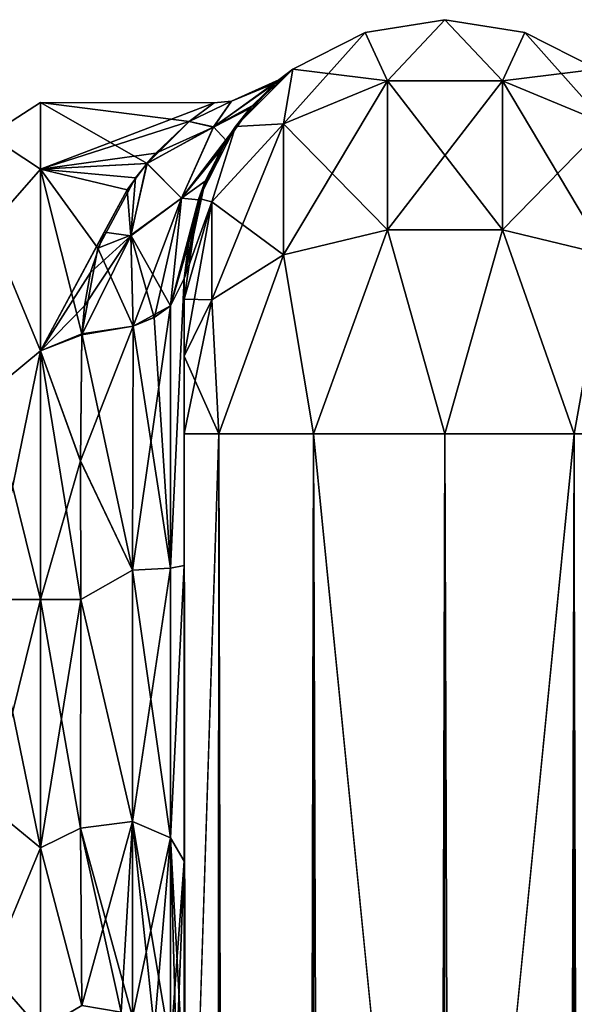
# Model space of a CAD drawing. Extents: x -23 to 700, y -2000 to 0.
# Tile 199 of 210: x 647 to 673, y -48 to 0. Entities that reach past the tile are written whole.
import ezdxf

# ---------------------------------------------------------------- set-up
doc = ezdxf.new("R2010")
doc.units = 0
doc.header["$LTSCALE"] = 72.417309
for name, color, linetype in [('1006', 7, 'CONTINUOUS'), ('1011', 7, 'CONTINUOUS'), ('1012', 7, 'CONTINUOUS'), ('1021', 7, 'CONTINUOUS'), ('1022', 7, 'CONTINUOUS'), ('1023', 7, 'CONTINUOUS'), ('1024', 7, 'CONTINUOUS'), ('1025', 7, 'CONTINUOUS'), ('1026', 7, 'CONTINUOUS'), ('1027', 7, 'CONTINUOUS'), ('1032', 7, 'CONTINUOUS'), ('1033', 7, 'CONTINUOUS'), ('1034', 7, 'CONTINUOUS'), ('1044', 7, 'CONTINUOUS'), ('1045', 7, 'CONTINUOUS')]:
    doc.layers.add(name, color=color, linetype=linetype)

msp = doc.modelspace()

# ---------------------------------------------------------------- linework, layer by layer
at = {"layer": '1006', "linetype": 'CONTINUOUS'}
for points in [[(654.45, -12.5, 33.5), (654.45, -12.5, 24.51), (654.45, -26.368, 28.948), (654.45, -12.5, 33.5)], [(654.45, -13.504, 37.24), (654.45, -12.5, 33.5), (654.45, -56.094, 33.615), (654.45, -13.504, 37.24)], [(654.45, -56.094, 33.615), (654.45, -12.5, 33.5), (654.45, -26.368, 28.948), (654.45, -56.094, 33.615)], [(654.45, -56.095, -33.616), (654.45, -52.012, -25.654), (654.45, -12.5, -33.5), (654.45, -56.095, -33.616)], [(654.45, -12.5, -33.5), (654.45, -52.012, -25.654), (654.45, -26.369, -28.949), (654.45, -12.5, -33.5)], [(654.45, -13.504, -37.24), (654.45, -56.095, -33.616), (654.45, -12.5, -33.5), (654.45, -13.504, -37.24)], [(654.45, -12.5, -24.51), (654.45, -12.5, -33.5), (654.45, -26.369, -28.949), (654.45, -12.5, -24.51)], [(654.45, -16.257, 39.994), (654.45, -13.504, 37.24), (654.45, -63.189, 39.074), (654.45, -16.257, 39.994)], [(654.45, -63.189, 39.074), (654.45, -13.504, 37.24), (654.45, -56.094, 33.615), (654.45, -63.189, 39.074)], [(654.45, -63.189, -39.074), (654.45, -56.095, -33.616), (654.45, -13.504, -37.24), (654.45, -63.189, -39.074)], [(654.45, -16.257, -39.994), (654.45, -63.189, -39.074), (654.45, -13.504, -37.24), (654.45, -16.257, -39.994)], [(654.45, -20, 41), (654.45, -16.257, 39.994), (654.45, -71.85, 41), (654.45, -20, 41)], [(654.45, -71.85, 41), (654.45, -16.257, 39.994), (654.45, -63.189, 39.074), (654.45, -71.85, 41)], [(654.45, -20, -41), (654.45, -63.189, -39.074), (654.45, -16.257, -39.994), (654.45, -20, -41)], [(654.45, -71.85, -41), (654.45, -63.189, -39.074), (654.45, -20, -41), (654.45, -71.85, -41)], [(654.45, -40.642, 26.093), (654.45, -56.094, 33.615), (654.45, -26.368, 28.948), (654.45, -40.642, 26.093)], [(654.45, -26.369, -28.949), (654.45, -52.012, -25.654), (654.45, -40.642, -26.093), (654.45, -26.369, -28.949)], [(654.45, -52.011, 25.651), (654.45, -56.094, 33.615), (654.45, -40.642, 26.093), (654.45, -52.011, 25.651)], [(654.45, -51.703, 16.708), (654.45, -52.011, 25.651), (654.45, -40.642, 26.093), (654.45, -51.703, 16.708)], [(654.45, -52.012, -25.654), (654.45, -51.703, -16.708), (654.45, -40.642, -26.093), (654.45, -52.012, -25.654)]]:
    msp.add_3dface(points, dxfattribs=at)
at = {"layer": '1011', "linetype": 'CONTINUOUS'}
for points in [[(647.5, -4, 0), (647.5, -7.215, 12), (655.892, -4.018, 0.927), (647.5, -4, 0)], [(647.5, -7.215, -12), (647.5, -4, 0), (652.655, -6.939, -11.509), (647.5, -7.215, -12)], [(652.655, -6.939, -11.509), (647.5, -4, 0), (654.686, -4.925, -6.6), (652.655, -6.939, -11.509)], [(654.686, -4.925, -6.6), (647.5, -4, 0), (655.892, -4.018, 0.927), (654.686, -4.925, -6.6)], [(655.892, -4.018, 0.927), (647.5, -7.215, 12), (654.684, -4.924, 6.594), (655.892, -4.018, 0.927)], [(654.684, -4.924, 6.594), (647.5, -7.215, 12), (653.078, -6.452, 10.569), (654.684, -4.924, 6.594)], [(653.078, -6.452, 10.569), (647.5, -7.215, 12), (652.651, -6.941, 11.512), (653.078, -6.452, 10.569)], [(652.098, -7.646, -12.717), (647.5, -7.215, -12), (652.655, -6.939, -11.509), (652.098, -7.646, -12.717)], [(652.651, -6.941, 11.512), (647.5, -7.215, 12), (651.696, -8.223, 13.597), (652.651, -6.941, 11.512)], [(647.5, -7.215, 12), (647.5, -16, 20.785), (651.696, -8.223, 13.597), (647.5, -7.215, 12)], [(647.5, -16, -20.785), (647.5, -7.215, -12), (649.5, -15.179, -20.289), (647.5, -16, -20.785)], [(649.5, -15.179, -20.289), (647.5, -7.215, -12), (650.275, -11.042, -16.983), (649.5, -15.179, -20.289)], [(650.275, -11.042, -16.983), (647.5, -7.215, -12), (652.098, -7.646, -12.717), (650.275, -11.042, -16.983)], [(651.696, -8.223, 13.597), (647.5, -16, 20.785), (650.587, -10.261, 16.165), (651.696, -8.223, 13.597)], [(650.587, -10.261, 16.165), (647.5, -16, 20.785), (649.921, -12.206, 18.071), (650.587, -10.261, 16.165)], [(649.921, -12.206, 18.071), (647.5, -16, 20.785), (649.626, -13.814, 19.359), (649.921, -12.206, 18.071)], [(649.626, -13.814, 19.359), (647.5, -16, 20.785), (649.499, -15.223, 20.316), (649.626, -13.814, 19.359)], [(649.447, -21.322, -23.052), (647.5, -16, -20.785), (649.5, -15.179, -20.289), (649.447, -21.322, -23.052)], [(649.499, -15.223, 20.316), (647.5, -16, 20.785), (649.447, -21.313, 23.05), (649.499, -15.223, 20.316)], [(647.5, -16, 20.785), (647.5, -28, 24), (649.447, -21.313, 23.05), (647.5, -16, 20.785)], [(647.5, -28, -24), (647.5, -16, -20.785), (649.45, -28, -24), (647.5, -28, -24)], [(649.45, -28, -24), (647.5, -16, -20.785), (649.447, -21.322, -23.052), (649.45, -28, -24)], [(649.447, -21.313, 23.05), (647.5, -28, 24), (649.45, -28, 24), (649.447, -21.313, 23.05)]]:
    msp.add_3dface(points, dxfattribs=at)
at = {"layer": '1012', "linetype": 'CONTINUOUS'}
for points in [[(649.45, -28, 24), (647.5, -28, 24), (647.5, -40, 20.785), (649.45, -28, 24)], [(647.5, -28, -24), (649.45, -28, -24), (649.447, -39.054, -21.303), (647.5, -28, -24)], [(647.5, -40, -20.785), (647.5, -28, -24), (649.447, -39.054, -21.303), (647.5, -40, -20.785)], [(649.45, -28, 24), (647.5, -40, 20.785), (649.447, -39.054, 21.303), (649.45, -28, 24)], [(649.5, -47.617, -13.826), (647.5, -40, -20.785), (649.447, -39.054, -21.303), (649.5, -47.617, -13.826)], [(649.447, -39.054, 21.303), (647.5, -40, 20.785), (649.5, -47.617, 13.826), (649.447, -39.054, 21.303)], [(647.5, -48.785, -12), (647.5, -40, -20.785), (649.5, -47.617, -13.826), (647.5, -48.785, -12)], [(647.5, -40, 20.785), (647.5, -48.785, 12), (649.5, -47.617, 13.826), (647.5, -40, 20.785)]]:
    msp.add_3dface(points, dxfattribs=at)
at = {"layer": '1021', "linetype": 'CONTINUOUS'}
for points in [[(654.45, -20, 41), (654.45, -71.85, 41), (656.125, -1980, 47.25), (654.45, -20, 41)], [(654.45, -20, 41), (656.125, -1980, 47.25), (656.125, -20, 47.25), (654.45, -20, 41)], [(656.125, -1980, 47.25), (660.697, -1980, 51.823), (656.125, -20, 47.25), (656.125, -1980, 47.25)], [(656.125, -20, 47.25), (660.697, -1980, 51.823), (660.697, -20, 51.823), (656.125, -20, 47.25)], [(667, -1916.55, 53.5), (667, -83.45, 53.5), (660.697, -20, 51.823), (667, -1916.55, 53.5)], [(660.697, -20, 51.823), (667, -83.45, 53.5), (667.05, -20, 53.5), (660.697, -20, 51.823)], [(667.05, -1980, 53.5), (667, -1916.55, 53.5), (660.697, -20, 51.823), (667.05, -1980, 53.5)], [(660.697, -1980, 51.823), (667.05, -1980, 53.5), (660.697, -20, 51.823), (660.697, -1980, 51.823)]]:
    msp.add_3dface(points, dxfattribs=at)
at = {"layer": '1022', "linetype": 'CONTINUOUS'}
for points in [[(654.45, -71.85, -41), (654.45, -20, -41), (656.125, -20, -47.25), (654.45, -71.85, -41)], [(654.45, -1928.15, -41), (654.45, -71.85, -41), (656.125, -20, -47.25), (654.45, -1928.15, -41)], [(654.45, -1980, -41), (654.45, -1928.15, -41), (656.125, -20, -47.25), (654.45, -1980, -41)], [(656.125, -1980, -47.25), (654.45, -1980, -41), (656.125, -20, -47.25), (656.125, -1980, -47.25)], [(660.697, -1980, -51.823), (656.125, -1980, -47.25), (660.697, -20, -51.823), (660.697, -1980, -51.823)], [(660.697, -20, -51.823), (656.125, -1980, -47.25), (656.125, -20, -47.25), (660.697, -20, -51.823)], [(667, -83.45, -53.5), (660.697, -1980, -51.823), (667.05, -20, -53.5), (667, -83.45, -53.5)], [(667.05, -20, -53.5), (660.697, -1980, -51.823), (660.697, -20, -51.823), (667.05, -20, -53.5)]]:
    msp.add_3dface(points, dxfattribs=at)
at = {"layer": '1023', "linetype": 'CONTINUOUS'}
for points in [[(667.05, -1980, -53.5), (667, -1916.55, -53.5), (673.3, -20, -51.825), (667.05, -1980, -53.5)], [(667, -1916.55, -53.5), (667, -83.45, -53.5), (673.3, -20, -51.825), (667, -1916.55, -53.5)], [(667, -83.45, -53.5), (667.05, -20, -53.5), (673.3, -20, -51.825), (667, -83.45, -53.5)], [(673.3, -1980, -51.825), (667.05, -1980, -53.5), (673.3, -20, -51.825), (673.3, -1980, -51.825)], [(677.875, -20, -47.25), (673.3, -1980, -51.825), (673.3, -20, -51.825), (677.875, -20, -47.25)]]:
    msp.add_3dface(points, dxfattribs=at)
at = {"layer": '1024', "linetype": 'CONTINUOUS'}
for points in [[(663.187, -0.612, -33.5), (667.05, 0, -33.5), (664.268, -2.946, -43.334), (663.187, -0.612, -33.5)], [(664.268, -2.946, -43.334), (667.05, 0, -33.5), (669.832, -2.946, -43.334), (664.268, -2.946, -43.334)], [(667.05, 0, -33.5), (670.913, -0.612, -33.5), (669.832, -2.946, -43.334), (667.05, 0, -33.5)], [(659.703, -2.387, -33.5), (663.187, -0.612, -33.5), (659.256, -5.037, -42.129), (659.703, -2.387, -33.5)], [(659.256, -5.037, -42.129), (663.187, -0.612, -33.5), (664.268, -2.946, -43.334), (659.256, -5.037, -42.129)], [(670.913, -0.612, -33.5), (674.397, -2.387, -33.5), (669.832, -2.946, -43.334), (670.913, -0.612, -33.5)], [(656.937, -5.153, -33.5), (659.703, -2.387, -33.5), (659.256, -5.037, -42.129), (656.937, -5.153, -33.5)], [(669.832, -2.946, -43.334), (674.397, -2.387, -33.5), (674.844, -5.037, -42.129), (669.832, -2.946, -43.334)], [(659.256, -5.037, -42.129), (664.268, -2.946, -43.334), (659.256, -11.364, -48.459), (659.256, -5.037, -42.129)], [(664.268, -2.946, -43.334), (664.268, -10.157, -50.549), (659.256, -11.364, -48.459), (664.268, -2.946, -43.334)], [(664.268, -2.946, -43.334), (669.832, -2.946, -43.334), (664.268, -10.157, -50.549), (664.268, -2.946, -43.334)], [(669.832, -2.946, -43.334), (669.832, -10.157, -50.549), (664.268, -10.157, -50.549), (669.832, -2.946, -43.334)], [(669.832, -2.946, -43.334), (674.844, -5.037, -42.129), (669.832, -10.157, -50.549), (669.832, -2.946, -43.334)], [(655.162, -8.637, -33.5), (656.937, -5.153, -33.5), (655.788, -8.804, -39.956), (655.162, -8.637, -33.5)], [(655.788, -8.804, -39.956), (656.937, -5.153, -33.5), (659.256, -5.037, -42.129), (655.788, -8.804, -39.956)], [(655.788, -8.804, -39.956), (659.256, -5.037, -42.129), (655.788, -13.538, -44.692), (655.788, -8.804, -39.956)], [(659.256, -5.037, -42.129), (659.256, -11.364, -48.459), (655.788, -13.538, -44.692), (659.256, -5.037, -42.129)], [(674.844, -5.037, -42.129), (674.844, -11.364, -48.459), (669.832, -10.157, -50.549), (674.844, -5.037, -42.129)], [(654.45, -13.504, -37.24), (654.45, -12.5, -33.5), (655.162, -8.637, -33.5), (654.45, -13.504, -37.24)], [(654.45, -13.504, -37.24), (655.162, -8.637, -33.5), (655.788, -8.804, -39.956), (654.45, -13.504, -37.24)], [(654.45, -16.257, -39.994), (654.45, -13.504, -37.24), (655.788, -8.804, -39.956), (654.45, -16.257, -39.994)], [(654.45, -16.257, -39.994), (655.788, -8.804, -39.956), (655.788, -13.538, -44.692), (654.45, -16.257, -39.994)], [(664.268, -10.157, -50.549), (660.697, -20, -51.823), (659.256, -11.364, -48.459), (664.268, -10.157, -50.549)], [(667.05, -20, -53.5), (660.697, -20, -51.823), (664.268, -10.157, -50.549), (667.05, -20, -53.5)], [(669.832, -10.157, -50.549), (667.05, -20, -53.5), (664.268, -10.157, -50.549), (669.832, -10.157, -50.549)], [(673.3, -20, -51.825), (667.05, -20, -53.5), (669.832, -10.157, -50.549), (673.3, -20, -51.825)], [(674.844, -11.364, -48.459), (673.3, -20, -51.825), (669.832, -10.157, -50.549), (674.844, -11.364, -48.459)], [(659.256, -11.364, -48.459), (656.125, -20, -47.25), (655.788, -13.538, -44.692), (659.256, -11.364, -48.459)], [(660.697, -20, -51.823), (656.125, -20, -47.25), (659.256, -11.364, -48.459), (660.697, -20, -51.823)], [(677.875, -20, -47.25), (673.3, -20, -51.825), (674.844, -11.364, -48.459), (677.875, -20, -47.25)], [(654.45, -20, -41), (654.45, -16.257, -39.994), (655.788, -13.538, -44.692), (654.45, -20, -41)], [(656.125, -20, -47.25), (654.45, -20, -41), (655.788, -13.538, -44.692), (656.125, -20, -47.25)]]:
    msp.add_3dface(points, dxfattribs=at)
at = {"layer": '1025', "linetype": 'CONTINUOUS'}
for points in [[(667.05, 0, -33.5), (663.187, -0.612, -33.5), (667.05, 0, 33.5), (667.05, 0, -33.5)], [(667.05, 0, 33.5), (663.187, -0.612, -33.5), (663.187, -0.612, 33.5), (667.05, 0, 33.5)], [(670.913, -0.612, -33.5), (667.05, 0, -33.5), (670.913, -0.612, 33.5), (670.913, -0.612, -33.5)], [(670.913, -0.612, 33.5), (667.05, 0, -33.5), (667.05, 0, 33.5), (670.913, -0.612, 33.5)], [(663.187, -0.612, -33.5), (659.703, -2.387, -33.5), (663.187, -0.612, 33.5), (663.187, -0.612, -33.5)], [(663.187, -0.612, 33.5), (659.703, -2.387, -33.5), (659.703, -2.387, 33.5), (663.187, -0.612, 33.5)], [(674.397, -2.387, -33.5), (670.913, -0.612, -33.5), (674.397, -2.387, 33.5), (674.397, -2.387, -33.5)], [(674.397, -2.387, 33.5), (670.913, -0.612, -33.5), (670.913, -0.612, 33.5), (674.397, -2.387, 33.5)], [(659.703, -2.387, -33.5), (656.937, -5.153, -33.5), (658.871, -3.047, -3.896), (659.703, -2.387, -33.5)], [(659.703, -2.387, 33.5), (657.629, -4.284, 10.578), (656.937, -5.153, 33.5), (659.703, -2.387, 33.5)], [(659.03, -2.912, 2.112), (657.629, -4.284, 10.578), (659.703, -2.387, 33.5), (659.03, -2.912, 2.112)], [(659.03, -2.912, 2.112), (659.703, -2.387, -33.5), (658.871, -3.047, -3.896), (659.03, -2.912, 2.112)], [(659.703, -2.387, -33.5), (659.03, -2.912, 2.112), (659.703, -2.387, 33.5), (659.703, -2.387, -33.5)], [(658.871, -3.047, -3.896), (656.937, -5.153, -33.5), (657.741, -4.157, -10.113), (658.871, -3.047, -3.896)], [(657.741, -4.157, -10.113), (656.937, -5.153, -33.5), (656.476, -5.834, -14.978), (657.741, -4.157, -10.113)], [(657.629, -4.284, 10.578), (656.198, -6.297, 16.004), (656.937, -5.153, 33.5), (657.629, -4.284, 10.578)], [(656.937, -5.153, -33.5), (655.162, -8.637, -33.5), (656.476, -5.834, -14.978), (656.937, -5.153, -33.5)], [(656.937, -5.153, 33.5), (656.198, -6.297, 16.004), (655.162, -8.637, 33.5), (656.937, -5.153, 33.5)], [(656.476, -5.834, -14.978), (655.162, -8.637, -33.5), (655.466, -7.804, -18.808), (656.476, -5.834, -14.978)], [(656.198, -6.297, 16.004), (655.139, -8.707, 20.198), (655.162, -8.637, 33.5), (656.198, -6.297, 16.004)], [(654.45, -12.5, -33.5), (654.45, -12.5, -24.51), (655.466, -7.804, -18.808), (654.45, -12.5, -33.5)], [(655.162, -8.637, -33.5), (654.45, -12.5, -33.5), (655.466, -7.804, -18.808), (655.162, -8.637, -33.5)], [(654.45, -12.5, 24.51), (654.45, -12.5, 33.5), (655.162, -8.637, 33.5), (654.45, -12.5, 24.51)], [(654.661, -10.84, 22.876), (654.45, -12.5, 24.51), (655.162, -8.637, 33.5), (654.661, -10.84, 22.876)], [(655.139, -8.707, 20.198), (654.661, -10.84, 22.876), (655.162, -8.637, 33.5), (655.139, -8.707, 20.198)]]:
    msp.add_3dface(points, dxfattribs=at)
at = {"layer": '1026', "linetype": 'CONTINUOUS'}
for points in [[(667.05, 0, 33.5), (663.187, -0.612, 33.5), (664.268, -2.946, 43.334), (667.05, 0, 33.5)], [(669.832, -2.946, 43.334), (667.05, 0, 33.5), (664.268, -2.946, 43.334), (669.832, -2.946, 43.334)], [(670.913, -0.612, 33.5), (667.05, 0, 33.5), (669.832, -2.946, 43.334), (670.913, -0.612, 33.5)], [(663.187, -0.612, 33.5), (659.703, -2.387, 33.5), (664.268, -2.946, 43.334), (663.187, -0.612, 33.5)], [(674.844, -5.037, 42.129), (670.913, -0.612, 33.5), (669.832, -2.946, 43.334), (674.844, -5.037, 42.129)], [(674.397, -2.387, 33.5), (670.913, -0.612, 33.5), (674.844, -5.037, 42.129), (674.397, -2.387, 33.5)], [(659.703, -2.387, 33.5), (656.937, -5.153, 33.5), (659.256, -5.037, 42.129), (659.703, -2.387, 33.5)], [(664.268, -2.946, 43.334), (659.703, -2.387, 33.5), (659.256, -5.037, 42.129), (664.268, -2.946, 43.334)], [(664.268, -10.157, 50.549), (664.268, -2.946, 43.334), (659.256, -5.037, 42.129), (664.268, -10.157, 50.549)], [(664.268, -10.157, 50.549), (669.832, -10.157, 50.549), (664.268, -2.946, 43.334), (664.268, -10.157, 50.549)], [(669.832, -10.157, 50.549), (669.832, -2.946, 43.334), (664.268, -2.946, 43.334), (669.832, -10.157, 50.549)], [(669.832, -10.157, 50.549), (674.844, -11.364, 48.459), (669.832, -2.946, 43.334), (669.832, -10.157, 50.549)], [(674.844, -11.364, 48.459), (674.844, -5.037, 42.129), (669.832, -2.946, 43.334), (674.844, -11.364, 48.459)], [(656.937, -5.153, 33.5), (655.162, -8.637, 33.5), (655.788, -8.804, 39.956), (656.937, -5.153, 33.5)], [(659.256, -5.037, 42.129), (656.937, -5.153, 33.5), (655.788, -8.804, 39.956), (659.256, -5.037, 42.129)], [(659.256, -11.364, 48.459), (659.256, -5.037, 42.129), (655.788, -8.804, 39.956), (659.256, -11.364, 48.459)], [(659.256, -11.364, 48.459), (664.268, -10.157, 50.549), (659.256, -5.037, 42.129), (659.256, -11.364, 48.459)], [(655.162, -8.637, 33.5), (654.45, -12.5, 33.5), (655.788, -8.804, 39.956), (655.162, -8.637, 33.5)], [(654.45, -12.5, 33.5), (654.45, -13.504, 37.24), (655.788, -8.804, 39.956), (654.45, -12.5, 33.5)], [(654.45, -13.504, 37.24), (655.788, -13.538, 44.692), (655.788, -8.804, 39.956), (654.45, -13.504, 37.24)], [(655.788, -13.538, 44.692), (659.256, -11.364, 48.459), (655.788, -8.804, 39.956), (655.788, -13.538, 44.692)], [(659.256, -11.364, 48.459), (660.697, -20, 51.823), (664.268, -10.157, 50.549), (659.256, -11.364, 48.459)], [(660.697, -20, 51.823), (667.05, -20, 53.5), (664.268, -10.157, 50.549), (660.697, -20, 51.823)], [(664.268, -10.157, 50.549), (667.05, -20, 53.5), (669.832, -10.157, 50.549), (664.268, -10.157, 50.549)], [(669.832, -10.157, 50.549), (667.05, -20, 53.5), (673.3, -20, 51.825), (669.832, -10.157, 50.549)], [(674.844, -11.364, 48.459), (669.832, -10.157, 50.549), (673.3, -20, 51.825), (674.844, -11.364, 48.459)], [(655.788, -13.538, 44.692), (656.125, -20, 47.25), (659.256, -11.364, 48.459), (655.788, -13.538, 44.692)], [(656.125, -20, 47.25), (660.697, -20, 51.823), (659.256, -11.364, 48.459), (656.125, -20, 47.25)], [(654.45, -13.504, 37.24), (654.45, -16.257, 39.994), (655.788, -13.538, 44.692), (654.45, -13.504, 37.24)], [(654.45, -16.257, 39.994), (656.125, -20, 47.25), (655.788, -13.538, 44.692), (654.45, -16.257, 39.994)], [(654.45, -16.257, 39.994), (654.45, -20, 41), (656.125, -20, 47.25), (654.45, -16.257, 39.994)]]:
    msp.add_3dface(points, dxfattribs=at)
at = {"layer": '1027', "linetype": 'CONTINUOUS'}
for points in [[(667.05, -20, 53.5), (667, -83.45, 53.5), (673.3, -1980, 51.825), (667.05, -20, 53.5)], [(673.3, -20, 51.825), (667.05, -20, 53.5), (673.3, -1980, 51.825), (673.3, -20, 51.825)], [(677.875, -1980, 47.25), (673.3, -20, 51.825), (673.3, -1980, 51.825), (677.875, -1980, 47.25)]]:
    msp.add_3dface(points, dxfattribs=at)
at = {"layer": '1032', "linetype": 'CONTINUOUS'}
for points in [[(654.45, -12.5, -24.51), (654.45, -26.369, -28.949), (653.781, -26.491, -26.458), (654.45, -12.5, -24.51)], [(653.792, -13.825, -22.414), (654.45, -12.5, -24.51), (653.781, -26.491, -26.458), (653.792, -13.825, -22.414)], [(653.792, -13.825, -22.414), (653.781, -26.491, -26.458), (653.003, -14.38, -21.537), (653.792, -13.825, -22.414)], [(653.003, -14.38, -21.537), (653.781, -26.491, -26.458), (651.982, -14.804, -20.866), (653.003, -14.38, -21.537)], [(649.447, -21.322, -23.052), (649.5, -15.179, -20.289), (651.947, -26.595, -24.628), (649.447, -21.322, -23.052)], [(649.5, -15.179, -20.289), (651.982, -14.804, -20.866), (651.947, -26.595, -24.628), (649.5, -15.179, -20.289)], [(651.982, -14.804, -20.866), (653.781, -26.491, -26.458), (651.947, -26.595, -24.628), (651.982, -14.804, -20.866)], [(649.45, -28, -24), (649.447, -21.322, -23.052), (651.947, -26.595, -24.628), (649.45, -28, -24)], [(649.45, -28, -24), (651.947, -26.595, -24.628), (651.947, -38.728, -22.213), (649.45, -28, -24)], [(653.781, -26.491, -26.458), (653.781, -39.525, -23.863), (651.947, -26.595, -24.628), (653.781, -26.491, -26.458)], [(651.947, -26.595, -24.628), (653.781, -39.525, -23.863), (651.947, -38.728, -22.213), (651.947, -26.595, -24.628)], [(654.45, -26.369, -28.949), (654.45, -40.642, -26.093), (653.781, -39.525, -23.863), (654.45, -26.369, -28.949)], [(653.781, -26.491, -26.458), (654.45, -26.369, -28.949), (653.781, -39.525, -23.863), (653.781, -26.491, -26.458)], [(649.447, -39.054, -21.303), (649.45, -28, -24), (651.947, -38.728, -22.213), (649.447, -39.054, -21.303)], [(649.447, -39.054, -21.303), (651.947, -38.728, -22.213), (651.949, -48.164, -14.212), (649.447, -39.054, -21.303)], [(653.781, -39.525, -23.863), (653.781, -49.662, -15.267), (651.947, -38.728, -22.213), (653.781, -39.525, -23.863)], [(651.947, -38.728, -22.213), (653.781, -49.662, -15.267), (653.017, -48.84, -14.689), (651.947, -38.728, -22.213)], [(651.949, -48.164, -14.212), (651.947, -38.728, -22.213), (653.017, -48.84, -14.689), (651.949, -48.164, -14.212)], [(649.5, -47.617, -13.826), (649.447, -39.054, -21.303), (651.413, -47.945, -14.058), (649.5, -47.617, -13.826)], [(649.447, -39.054, -21.303), (651.949, -48.164, -14.212), (651.413, -47.945, -14.058), (649.447, -39.054, -21.303)], [(654.45, -40.642, -26.093), (654.45, -51.703, -16.708), (653.781, -39.525, -23.863), (654.45, -40.642, -26.093)], [(653.781, -39.525, -23.863), (654.45, -51.703, -16.708), (654.079, -50.159, -15.618), (653.781, -39.525, -23.863)], [(653.781, -49.662, -15.267), (653.781, -39.525, -23.863), (654.079, -50.159, -15.618), (653.781, -49.662, -15.267)]]:
    msp.add_3dface(points, dxfattribs=at)
at = {"layer": '1033', "linetype": 'CONTINUOUS'}
for points in [[(657.629, -4.284, 10.578), (659.03, -2.912, 2.112), (655.868, -5.185, 8.375), (657.629, -4.284, 10.578)], [(655.868, -5.185, 8.375), (659.03, -2.912, 2.112), (656.741, -3.931, 0.004), (655.868, -5.185, 8.375)], [(658.871, -3.047, -3.896), (657.741, -4.157, -10.113), (655.868, -5.183, -8.37), (658.871, -3.047, -3.896)], [(656.741, -3.931, 0.004), (658.871, -3.047, -3.896), (655.868, -5.183, -8.37), (656.741, -3.931, 0.004)], [(659.03, -2.912, 2.112), (658.871, -3.047, -3.896), (656.741, -3.931, 0.004), (659.03, -2.912, 2.112)], [(655.892, -4.018, 0.927), (654.684, -4.924, 6.594), (656.741, -3.931, 0.004), (655.892, -4.018, 0.927)], [(654.684, -4.924, 6.594), (655.868, -5.185, 8.375), (656.741, -3.931, 0.004), (654.684, -4.924, 6.594)], [(654.686, -4.925, -6.6), (655.892, -4.018, 0.927), (656.741, -3.931, 0.004), (654.686, -4.925, -6.6)], [(654.686, -4.925, -6.6), (656.741, -3.931, 0.004), (655.868, -5.183, -8.37), (654.686, -4.925, -6.6)], [(657.741, -4.157, -10.113), (656.476, -5.834, -14.978), (655.868, -5.183, -8.37), (657.741, -4.157, -10.113)], [(656.198, -6.297, 16.004), (657.629, -4.284, 10.578), (654.32, -8.628, 16.129), (656.198, -6.297, 16.004)], [(654.32, -8.628, 16.129), (657.629, -4.284, 10.578), (655.868, -5.185, 8.375), (654.32, -8.628, 16.129)], [(653.078, -6.452, 10.569), (652.651, -6.941, 11.512), (655.868, -5.185, 8.375), (653.078, -6.452, 10.569)], [(652.651, -6.941, 11.512), (654.32, -8.628, 16.129), (655.868, -5.185, 8.375), (652.651, -6.941, 11.512)], [(652.655, -6.939, -11.509), (654.686, -4.925, -6.6), (655.868, -5.183, -8.37), (652.655, -6.939, -11.509)], [(652.655, -6.939, -11.509), (655.868, -5.183, -8.37), (654.32, -8.627, -16.127), (652.655, -6.939, -11.509)], [(654.684, -4.924, 6.594), (653.078, -6.452, 10.569), (655.868, -5.185, 8.375), (654.684, -4.924, 6.594)], [(655.868, -5.183, -8.37), (656.476, -5.834, -14.978), (654.32, -8.627, -16.127), (655.868, -5.183, -8.37)], [(656.476, -5.834, -14.978), (655.466, -7.804, -18.808), (654.32, -8.627, -16.127), (656.476, -5.834, -14.978)], [(655.139, -8.707, 20.198), (656.198, -6.297, 16.004), (654.32, -8.628, 16.129), (655.139, -8.707, 20.198)], [(652.651, -6.941, 11.512), (651.696, -8.223, 13.597), (651.871, -10.442, 16.644), (652.651, -6.941, 11.512)], [(654.32, -8.628, 16.129), (652.651, -6.941, 11.512), (651.871, -10.442, 16.644), (654.32, -8.628, 16.129)], [(652.098, -7.646, -12.717), (652.655, -6.939, -11.509), (651.875, -10.407, -16.602), (652.098, -7.646, -12.717)], [(652.655, -6.939, -11.509), (654.32, -8.627, -16.127), (651.875, -10.407, -16.602), (652.655, -6.939, -11.509)], [(650.275, -11.042, -16.983), (652.098, -7.646, -12.717), (651.875, -10.407, -16.602), (650.275, -11.042, -16.983)], [(655.466, -7.804, -18.808), (654.45, -12.5, -24.51), (653.792, -13.825, -22.414), (655.466, -7.804, -18.808)], [(655.466, -7.804, -18.808), (653.792, -13.825, -22.414), (654.32, -8.627, -16.127), (655.466, -7.804, -18.808)], [(651.696, -8.223, 13.597), (650.587, -10.261, 16.165), (651.871, -10.442, 16.644), (651.696, -8.223, 13.597)], [(651.986, -14.803, 20.868), (654.32, -8.628, 16.129), (651.871, -10.442, 16.644), (651.986, -14.803, 20.868)], [(654.32, -8.627, -16.127), (653.792, -13.825, -22.414), (651.875, -10.407, -16.602), (654.32, -8.627, -16.127)], [(653.017, -14.372, 21.549), (654.32, -8.628, 16.129), (651.986, -14.803, 20.868), (653.017, -14.372, 21.549)], [(653.793, -13.824, 22.417), (654.32, -8.628, 16.129), (653.017, -14.372, 21.549), (653.793, -13.824, 22.417)], [(653.793, -13.824, 22.417), (655.139, -8.707, 20.198), (654.32, -8.628, 16.129), (653.793, -13.824, 22.417)], [(654.661, -10.84, 22.876), (655.139, -8.707, 20.198), (653.793, -13.824, 22.417), (654.661, -10.84, 22.876)], [(649.626, -13.814, 19.359), (649.499, -15.223, 20.316), (651.871, -10.442, 16.644), (649.626, -13.814, 19.359)], [(651.871, -10.442, 16.644), (649.499, -15.223, 20.316), (651.986, -14.803, 20.868), (651.871, -10.442, 16.644)], [(649.921, -12.206, 18.071), (649.626, -13.814, 19.359), (651.871, -10.442, 16.644), (649.921, -12.206, 18.071)], [(650.587, -10.261, 16.165), (649.921, -12.206, 18.071), (651.871, -10.442, 16.644), (650.587, -10.261, 16.165)], [(651.982, -14.804, -20.866), (650.275, -11.042, -16.983), (651.875, -10.407, -16.602), (651.982, -14.804, -20.866)], [(653.792, -13.825, -22.414), (653.003, -14.38, -21.537), (651.875, -10.407, -16.602), (653.792, -13.825, -22.414)], [(653.003, -14.38, -21.537), (651.982, -14.804, -20.866), (651.875, -10.407, -16.602), (653.003, -14.38, -21.537)], [(654.45, -12.5, 24.51), (654.661, -10.84, 22.876), (653.793, -13.824, 22.417), (654.45, -12.5, 24.51)], [(649.5, -15.179, -20.289), (650.275, -11.042, -16.983), (651.982, -14.804, -20.866), (649.5, -15.179, -20.289)]]:
    msp.add_3dface(points, dxfattribs=at)
at = {"layer": '1034', "linetype": 'CONTINUOUS'}
for points in [[(654.45, -26.368, 28.948), (654.45, -12.5, 24.51), (653.781, -26.491, 26.458), (654.45, -26.368, 28.948)], [(654.45, -12.5, 24.51), (653.793, -13.824, 22.417), (653.781, -26.491, 26.458), (654.45, -12.5, 24.51)], [(653.793, -13.824, 22.417), (651.986, -14.803, 20.868), (651.947, -26.595, 24.628), (653.793, -13.824, 22.417)], [(653.781, -26.491, 26.458), (653.793, -13.824, 22.417), (651.947, -26.595, 24.628), (653.781, -26.491, 26.458)], [(653.793, -13.824, 22.417), (653.017, -14.372, 21.549), (651.986, -14.803, 20.868), (653.793, -13.824, 22.417)], [(649.499, -15.223, 20.316), (649.447, -21.313, 23.05), (651.986, -14.803, 20.868), (649.499, -15.223, 20.316)], [(651.986, -14.803, 20.868), (649.447, -21.313, 23.05), (651.947, -26.595, 24.628), (651.986, -14.803, 20.868)], [(649.447, -21.313, 23.05), (649.45, -28, 24), (651.947, -26.595, 24.628), (649.447, -21.313, 23.05)], [(649.45, -28, 24), (651.947, -38.728, 22.213), (651.947, -26.595, 24.628), (649.45, -28, 24)], [(653.781, -39.525, 23.863), (653.781, -26.491, 26.458), (651.947, -38.728, 22.213), (653.781, -39.525, 23.863)], [(651.947, -38.728, 22.213), (653.781, -26.491, 26.458), (651.947, -26.595, 24.628), (651.947, -38.728, 22.213)], [(654.45, -40.642, 26.093), (654.45, -26.368, 28.948), (653.781, -39.525, 23.863), (654.45, -40.642, 26.093)], [(653.781, -39.525, 23.863), (654.45, -26.368, 28.948), (653.781, -26.491, 26.458), (653.781, -39.525, 23.863)], [(649.45, -28, 24), (649.447, -39.054, 21.303), (651.947, -38.728, 22.213), (649.45, -28, 24)], [(649.447, -39.054, 21.303), (649.5, -47.617, 13.826), (651.947, -38.728, 22.213), (649.447, -39.054, 21.303)], [(651.947, -38.728, 22.213), (649.5, -47.617, 13.826), (651.398, -47.94, 14.054), (651.947, -38.728, 22.213)], [(651.947, -48.163, 14.211), (651.947, -38.728, 22.213), (651.398, -47.94, 14.054), (651.947, -48.163, 14.211)], [(651.947, -48.163, 14.211), (653.781, -39.525, 23.863), (651.947, -38.728, 22.213), (651.947, -48.163, 14.211)], [(653.003, -48.829, 14.68), (653.781, -39.525, 23.863), (651.947, -48.163, 14.211), (653.003, -48.829, 14.68)], [(653.781, -49.661, 15.267), (653.781, -39.525, 23.863), (653.003, -48.829, 14.68), (653.781, -49.661, 15.267)], [(653.781, -49.661, 15.267), (654.45, -40.642, 26.093), (653.781, -39.525, 23.863), (653.781, -49.661, 15.267)], [(654.074, -50.149, 15.611), (654.45, -40.642, 26.093), (653.781, -49.661, 15.267), (654.074, -50.149, 15.611)], [(654.45, -51.703, 16.708), (654.45, -40.642, 26.093), (654.074, -50.149, 15.611), (654.45, -51.703, 16.708)]]:
    msp.add_3dface(points, dxfattribs=at)
at = {"layer": '1044', "linetype": 'CONTINUOUS'}
for points in [[(647.5, -7.215, 12), (647.5, -4, 0), (645.025, -5.601, 5.112), (647.5, -7.215, 12)], [(647.5, -4, 0), (647.5, -7.215, -12), (645.025, -5.601, -5.112), (647.5, -4, 0)], [(647.5, -4, 0), (645.025, -5.601, -5.112), (645.025, -5.601, 5.112), (647.5, -4, 0)], [(647.5, -7.215, 12), (645.025, -5.601, 5.112), (645.025, -10.038, 14.325), (647.5, -7.215, 12)], [(647.5, -7.215, -12), (645.025, -10.038, -14.325), (645.025, -5.601, -5.112), (647.5, -7.215, -12)], [(647.5, -16, 20.785), (647.5, -7.215, 12), (645.025, -10.038, 14.325), (647.5, -16, 20.785)], [(647.5, -7.215, -12), (647.5, -16, -20.785), (645.025, -10.038, -14.325), (647.5, -7.215, -12)], [(647.5, -16, 20.785), (645.025, -10.038, 14.325), (645.025, -18.032, 20.7), (647.5, -16, 20.785)], [(647.5, -16, -20.785), (645.025, -18.032, -20.7), (645.025, -10.038, -14.325), (647.5, -16, -20.785)], [(647.5, -28, 24), (647.5, -16, 20.785), (645.025, -28, 22.975), (647.5, -28, 24)], [(647.5, -16, 20.785), (645.025, -18.032, 20.7), (645.025, -28, 22.975), (647.5, -16, 20.785)], [(647.5, -16, -20.785), (647.5, -28, -24), (645.025, -18.032, -20.7), (647.5, -16, -20.785)], [(647.5, -28, -24), (645.025, -28, -22.975), (645.025, -18.032, -20.7), (647.5, -28, -24)]]:
    msp.add_3dface(points, dxfattribs=at)
at = {"layer": '1045', "linetype": 'CONTINUOUS'}
for points in [[(647.5, -40, 20.785), (647.5, -28, 24), (645.025, -37.968, 20.7), (647.5, -40, 20.785)], [(647.5, -28, 24), (645.025, -28, 22.975), (645.025, -37.968, 20.7), (647.5, -28, 24)], [(647.5, -28, -24), (647.5, -40, -20.785), (645.025, -28, -22.975), (647.5, -28, -24)], [(645.025, -28, -22.975), (647.5, -40, -20.785), (645.025, -37.968, -20.7), (645.025, -28, -22.975)], [(647.5, -40, -20.785), (645.025, -45.962, -14.325), (645.025, -37.968, -20.7), (647.5, -40, -20.785)], [(647.5, -40, 20.785), (645.025, -37.968, 20.7), (645.025, -45.962, 14.325), (647.5, -40, 20.785)], [(647.5, -40, -20.785), (647.5, -48.785, -12), (645.025, -45.962, -14.325), (647.5, -40, -20.785)], [(647.5, -48.785, 12), (647.5, -40, 20.785), (645.025, -45.962, 14.325), (647.5, -48.785, 12)], [(647.5, -48.785, -12), (645.025, -50.399, -5.112), (645.025, -45.962, -14.325), (647.5, -48.785, -12)], [(647.5, -48.785, 12), (645.025, -45.962, 14.325), (645.025, -50.399, 5.112), (647.5, -48.785, 12)]]:
    msp.add_3dface(points, dxfattribs=at)

doc.saveas('drawing.dxf')
